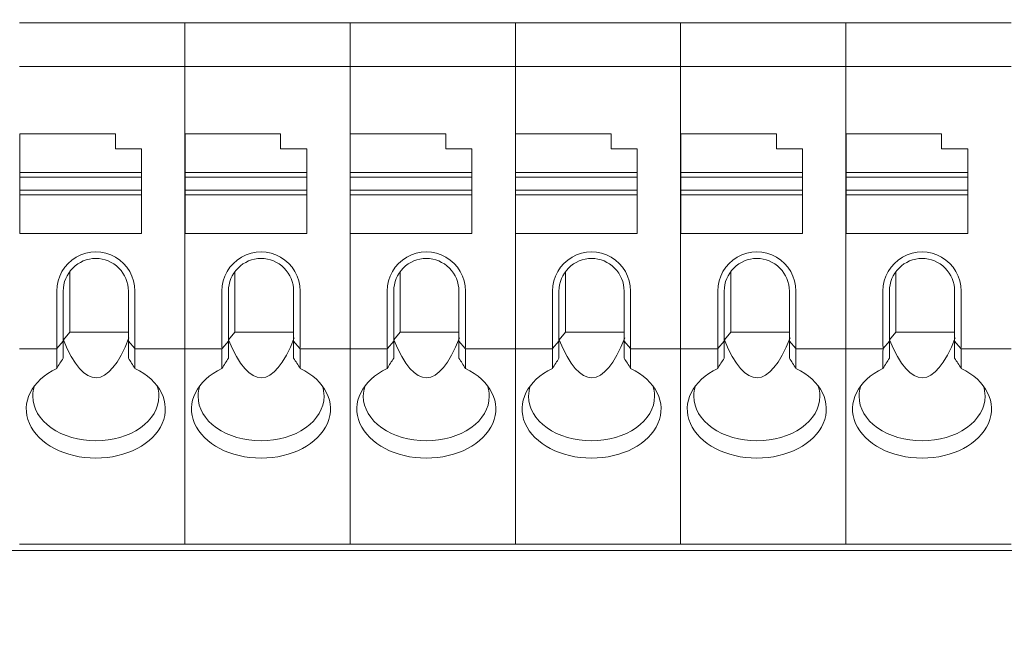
# Model space of a CAD drawing. Header units: millimetres. Extents: x -1114 to 1396, y -630 to 631.
# Tile 163 of 256: x -28 to -6, y -176 to -162. Entities that reach past the tile are written whole.
import ezdxf

# ---------------------------------------------------------------- set-up
doc = ezdxf.new("R2010")
doc.units = ezdxf.units.MM
doc.header["$MEASUREMENT"] = 0

msp = doc.modelspace()

# ---------------------------------------------------------------- linework, layer by layer
at = {"lineweight": 18}
for points, knots in [([(1038.9843, -629.7647), (1038.9843, -629.7647), (-1111.4882, -629.7647), (-1111.4882, -629.7647), (-1111.4882, -629.7647), (-1111.4882, -629.7647), (-1111.4882, 630.7883), (-1111.4882, 630.7883), (-1111.4882, 630.7883), (-1111.4882, 630.7883), (1038.9843, 630.7883), (1038.9843, 630.7883)], [0, 0, 0, 0, 0.3333333, 0.3333333, 0.3333333, 0.3333333, 0.6666667, 0.6666667, 0.6666667, 0.6666667, 1, 1, 1, 1]), ([(-25.8455, -167.9724), (-25.8455, -167.6508), (-26.0171, -167.3537), (-26.2955, -167.1929), (-26.2955, -167.1929), (-26.574, -167.0322), (-26.9171, -167.0322), (-27.1955, -167.1929), (-27.1955, -167.1929), (-27.474, -167.3537), (-27.6455, -167.6508), (-27.6455, -167.9724)], [0, 0, 0, 0, 0.3333333, 0.3333333, 0.3333333, 0.3333333, 0.6666667, 0.6666667, 0.6666667, 0.6666667, 1, 1, 1, 1]), ([(-26.7455, -167.2224), (-26.9444, -167.2224), (-27.1352, -167.3014), (-27.2759, -167.442), (-27.2759, -167.442), (-27.4165, -167.5827), (-27.4955, -167.7735), (-27.4955, -167.9724)], [0, 0, 0, 0, 0.5, 0.5, 0.5, 0.5, 1, 1, 1, 1]), ([(-25.9955, -167.9724), (-25.9955, -167.7735), (-26.0745, -167.5827), (-26.2152, -167.442), (-26.2152, -167.442), (-26.3558, -167.3014), (-26.5466, -167.2224), (-26.7455, -167.2224)], [0, 0, 0, 0, 0.5, 0.5, 0.5, 0.5, 1, 1, 1, 1]), ([(-22.0423, -167.9724), (-22.0423, -167.6508), (-22.2138, -167.3537), (-22.4923, -167.1929), (-22.4923, -167.1929), (-22.7707, -167.0322), (-23.1138, -167.0322), (-23.3923, -167.1929), (-23.3923, -167.1929), (-23.6707, -167.3537), (-23.8423, -167.6508), (-23.8423, -167.9724)], [0, 0, 0, 0, 0.3333333, 0.3333333, 0.3333333, 0.3333333, 0.6666667, 0.6666667, 0.6666667, 0.6666667, 1, 1, 1, 1]), ([(-22.9423, -167.2224), (-23.1412, -167.2224), (-23.3319, -167.3014), (-23.4726, -167.442), (-23.4726, -167.442), (-23.6133, -167.5827), (-23.6923, -167.7735), (-23.6923, -167.9724)], [0, 0, 0, 0, 0.5, 0.5, 0.5, 0.5, 1, 1, 1, 1]), ([(-22.1923, -167.9724), (-22.1923, -167.7735), (-22.2713, -167.5827), (-22.4119, -167.442), (-22.4119, -167.442), (-22.5526, -167.3014), (-22.7434, -167.2224), (-22.9423, -167.2224)], [0, 0, 0, 0, 0.5, 0.5, 0.5, 0.5, 1, 1, 1, 1]), ([(-18.239, -167.9724), (-18.239, -167.6508), (-18.4106, -167.3537), (-18.689, -167.1929), (-18.689, -167.1929), (-18.9675, -167.0322), (-19.3106, -167.0322), (-19.589, -167.1929), (-19.589, -167.1929), (-19.8675, -167.3537), (-20.039, -167.6508), (-20.039, -167.9724)], [0, 0, 0, 0, 0.3333333, 0.3333333, 0.3333333, 0.3333333, 0.6666667, 0.6666667, 0.6666667, 0.6666667, 1, 1, 1, 1]), ([(-19.139, -167.2224), (-19.3379, -167.2224), (-19.5287, -167.3014), (-19.6693, -167.442), (-19.6693, -167.442), (-19.81, -167.5827), (-19.889, -167.7735), (-19.889, -167.9724)], [0, 0, 0, 0, 0.5, 0.5, 0.5, 0.5, 1, 1, 1, 1]), ([(-18.389, -167.9724), (-18.389, -167.7735), (-18.468, -167.5827), (-18.6087, -167.442), (-18.6087, -167.442), (-18.7493, -167.3014), (-18.9401, -167.2224), (-19.139, -167.2224)], [0, 0, 0, 0, 0.5, 0.5, 0.5, 0.5, 1, 1, 1, 1]), ([(-14.4358, -167.9724), (-14.4358, -167.6508), (-14.6073, -167.3537), (-14.8858, -167.1929), (-14.8858, -167.1929), (-15.1642, -167.0322), (-15.5073, -167.0322), (-15.7858, -167.1929), (-15.7858, -167.1929), (-16.0642, -167.3537), (-16.2358, -167.6508), (-16.2358, -167.9724)], [0, 0, 0, 0, 0.3333333, 0.3333333, 0.3333333, 0.3333333, 0.6666667, 0.6666667, 0.6666667, 0.6666667, 1, 1, 1, 1]), ([(-15.3358, -167.2224), (-15.5347, -167.2224), (-15.7254, -167.3014), (-15.8661, -167.442), (-15.8661, -167.442), (-16.0067, -167.5827), (-16.0858, -167.7735), (-16.0858, -167.9724)], [0, 0, 0, 0, 0.5, 0.5, 0.5, 0.5, 1, 1, 1, 1]), ([(-14.5858, -167.9724), (-14.5858, -167.7735), (-14.6648, -167.5827), (-14.8054, -167.442), (-14.8054, -167.442), (-14.9461, -167.3014), (-15.1368, -167.2224), (-15.3358, -167.2224)], [0, 0, 0, 0, 0.5, 0.5, 0.5, 0.5, 1, 1, 1, 1]), ([(-10.6325, -167.9724), (-10.6325, -167.6508), (-10.804, -167.3537), (-11.0825, -167.1929), (-11.0825, -167.1929), (-11.361, -167.0322), (-11.704, -167.0322), (-11.9825, -167.1929), (-11.9825, -167.1929), (-12.261, -167.3537), (-12.4325, -167.6508), (-12.4325, -167.9724)], [0, 0, 0, 0, 0.3333333, 0.3333333, 0.3333333, 0.3333333, 0.6666667, 0.6666667, 0.6666667, 0.6666667, 1, 1, 1, 1]), ([(-11.5325, -167.2224), (-11.7314, -167.2224), (-11.9222, -167.3014), (-12.0628, -167.442), (-12.0628, -167.442), (-12.2035, -167.5827), (-12.2825, -167.7735), (-12.2825, -167.9724)], [0, 0, 0, 0, 0.5, 0.5, 0.5, 0.5, 1, 1, 1, 1]), ([(-10.7825, -167.9724), (-10.7825, -167.7735), (-10.8615, -167.5827), (-11.0022, -167.442), (-11.0022, -167.442), (-11.1428, -167.3014), (-11.3336, -167.2224), (-11.5325, -167.2224)], [0, 0, 0, 0, 0.5, 0.5, 0.5, 0.5, 1, 1, 1, 1]), ([(-6.8293, -167.9724), (-6.8293, -167.6508), (-7.0008, -167.3537), (-7.2793, -167.1929), (-7.2793, -167.1929), (-7.5577, -167.0322), (-7.9008, -167.0322), (-8.1793, -167.1929), (-8.1793, -167.1929), (-8.4577, -167.3537), (-8.6293, -167.6508), (-8.6293, -167.9724)], [0, 0, 0, 0, 0.3333333, 0.3333333, 0.3333333, 0.3333333, 0.6666667, 0.6666667, 0.6666667, 0.6666667, 1, 1, 1, 1]), ([(-7.7293, -167.2224), (-7.9282, -167.2224), (-8.1189, -167.3014), (-8.2596, -167.442), (-8.2596, -167.442), (-8.4002, -167.5827), (-8.4793, -167.7735), (-8.4793, -167.9724)], [0, 0, 0, 0, 0.5, 0.5, 0.5, 0.5, 1, 1, 1, 1]), ([(-6.9793, -167.9724), (-6.9793, -167.7735), (-7.0583, -167.5827), (-7.1989, -167.442), (-7.1989, -167.442), (-7.3396, -167.3014), (-7.5303, -167.2224), (-7.7293, -167.2224)], [0, 0, 0, 0, 0.5, 0.5, 0.5, 0.5, 1, 1, 1, 1]), ([(-27.6455, -169.7518), (-28.2262, -170.0311), (-28.4813, -170.5455), (-28.2747, -171.0201), (-28.2747, -171.0201), (-28.068, -171.4947), (-27.4478, -171.8186), (-26.7455, -171.8186)], [0, 0, 0, 0, 0.5, 0.5, 0.5, 0.5, 1, 1, 1, 1]), ([(-26.7455, -171.8186), (-26.0432, -171.8186), (-25.423, -171.4947), (-25.2164, -171.0201), (-25.2164, -171.0201), (-25.0097, -170.5455), (-25.2649, -170.0311), (-25.8455, -169.7518)], [0, 0, 0, 0, 0.5, 0.5, 0.5, 0.5, 1, 1, 1, 1]), ([(-23.8423, -169.7518), (-24.4229, -170.0311), (-24.6781, -170.5455), (-24.4714, -171.0201), (-24.4714, -171.0201), (-24.2648, -171.4947), (-23.6446, -171.8186), (-22.9423, -171.8186)], [0, 0, 0, 0, 0.5, 0.5, 0.5, 0.5, 1, 1, 1, 1]), ([(-22.9423, -171.8186), (-22.24, -171.8186), (-21.6198, -171.4947), (-21.4131, -171.0201), (-21.4131, -171.0201), (-21.2065, -170.5455), (-21.4616, -170.0311), (-22.0423, -169.7518)], [0, 0, 0, 0, 0.5, 0.5, 0.5, 0.5, 1, 1, 1, 1]), ([(-20.039, -169.7518), (-20.6197, -170.0311), (-20.8748, -170.5455), (-20.6682, -171.0201), (-20.6682, -171.0201), (-20.4615, -171.4947), (-19.8413, -171.8186), (-19.139, -171.8186)], [0, 0, 0, 0, 0.5, 0.5, 0.5, 0.5, 1, 1, 1, 1]), ([(-19.139, -171.8186), (-18.4367, -171.8186), (-17.8165, -171.4947), (-17.6099, -171.0201), (-17.6099, -171.0201), (-17.4032, -170.5455), (-17.6584, -170.0311), (-18.239, -169.7518)], [0, 0, 0, 0, 0.5, 0.5, 0.5, 0.5, 1, 1, 1, 1]), ([(-16.2358, -169.7518), (-16.8164, -170.0311), (-17.0716, -170.5455), (-16.8649, -171.0201), (-16.8649, -171.0201), (-16.6582, -171.4947), (-16.038, -171.8186), (-15.3358, -171.8186)], [0, 0, 0, 0, 0.5, 0.5, 0.5, 0.5, 1, 1, 1, 1]), ([(-15.3358, -171.8186), (-14.6335, -171.8186), (-14.0133, -171.4947), (-13.8066, -171.0201), (-13.8066, -171.0201), (-13.5999, -170.5455), (-13.8551, -170.0311), (-14.4358, -169.7518)], [0, 0, 0, 0, 0.5, 0.5, 0.5, 0.5, 1, 1, 1, 1]), ([(-12.4325, -169.7518), (-13.0132, -170.0311), (-13.2683, -170.5455), (-13.0617, -171.0201), (-13.0617, -171.0201), (-12.855, -171.4947), (-12.2348, -171.8186), (-11.5325, -171.8186)], [0, 0, 0, 0, 0.5, 0.5, 0.5, 0.5, 1, 1, 1, 1]), ([(-11.5325, -171.8186), (-10.8302, -171.8186), (-10.21, -171.4947), (-10.0034, -171.0201), (-10.0034, -171.0201), (-9.7967, -170.5455), (-10.0519, -170.0311), (-10.6325, -169.7518)], [0, 0, 0, 0, 0.5, 0.5, 0.5, 0.5, 1, 1, 1, 1]), ([(-8.6293, -169.7518), (-9.2099, -170.0311), (-9.4651, -170.5455), (-9.2584, -171.0201), (-9.2584, -171.0201), (-9.0517, -171.4947), (-8.4315, -171.8186), (-7.7293, -171.8186)], [0, 0, 0, 0, 0.5, 0.5, 0.5, 0.5, 1, 1, 1, 1]), ([(-7.7293, -171.8186), (-7.027, -171.8186), (-6.4068, -171.4947), (-6.2001, -171.0201), (-6.2001, -171.0201), (-5.9934, -170.5455), (-6.2486, -170.0311), (-6.8293, -169.7518)], [0, 0, 0, 0, 0.5, 0.5, 0.5, 0.5, 1, 1, 1, 1]), ([(-28.1955, -170.3958), (-28.1955, -170.6677), (-28.0428, -170.9285), (-27.7708, -171.1208), (-27.7708, -171.1208), (-27.4989, -171.3131), (-27.1301, -171.4211), (-26.7455, -171.4211)], [0, 0, 0, 0, 0.5, 0.5, 0.5, 0.5, 1, 1, 1, 1]), ([(-26.7455, -171.4211), (-26.361, -171.4211), (-25.9921, -171.3131), (-25.7202, -171.1208), (-25.7202, -171.1208), (-25.4483, -170.9285), (-25.2955, -170.6677), (-25.2955, -170.3958)], [0, 0, 0, 0, 0.5, 0.5, 0.5, 0.5, 1, 1, 1, 1]), ([(-24.3923, -170.3958), (-24.3923, -170.6677), (-24.2395, -170.9285), (-23.9676, -171.1208), (-23.9676, -171.1208), (-23.6956, -171.3131), (-23.3268, -171.4211), (-22.9423, -171.4211)], [0, 0, 0, 0, 0.5, 0.5, 0.5, 0.5, 1, 1, 1, 1]), ([(-22.9423, -171.4211), (-22.5577, -171.4211), (-22.1889, -171.3131), (-21.917, -171.1208), (-21.917, -171.1208), (-21.645, -170.9285), (-21.4923, -170.6677), (-21.4923, -170.3958)], [0, 0, 0, 0, 0.5, 0.5, 0.5, 0.5, 1, 1, 1, 1]), ([(-20.589, -170.3958), (-20.589, -170.6677), (-20.4362, -170.9285), (-20.1643, -171.1208), (-20.1643, -171.1208), (-19.8924, -171.3131), (-19.5236, -171.4211), (-19.139, -171.4211)], [0, 0, 0, 0, 0.5, 0.5, 0.5, 0.5, 1, 1, 1, 1]), ([(-19.139, -171.4211), (-18.7545, -171.4211), (-18.3856, -171.3131), (-18.1137, -171.1208), (-18.1137, -171.1208), (-17.8418, -170.9285), (-17.689, -170.6677), (-17.689, -170.3958)], [0, 0, 0, 0, 0.5, 0.5, 0.5, 0.5, 1, 1, 1, 1]), ([(-16.7858, -170.3958), (-16.7858, -170.6677), (-16.633, -170.9285), (-16.3611, -171.1208), (-16.3611, -171.1208), (-16.0891, -171.3131), (-15.7203, -171.4211), (-15.3358, -171.4211)], [0, 0, 0, 0, 0.5, 0.5, 0.5, 0.5, 1, 1, 1, 1]), ([(-15.3358, -171.4211), (-14.9512, -171.4211), (-14.5824, -171.3131), (-14.3105, -171.1208), (-14.3105, -171.1208), (-14.0385, -170.9285), (-13.8858, -170.6677), (-13.8858, -170.3958)], [0, 0, 0, 0, 0.5, 0.5, 0.5, 0.5, 1, 1, 1, 1]), ([(-12.9825, -170.3958), (-12.9825, -170.6677), (-12.8297, -170.9285), (-12.5578, -171.1208), (-12.5578, -171.1208), (-12.2859, -171.3131), (-11.9171, -171.4211), (-11.5325, -171.4211)], [0, 0, 0, 0, 0.5, 0.5, 0.5, 0.5, 1, 1, 1, 1]), ([(-11.5325, -171.4211), (-11.1479, -171.4211), (-10.7791, -171.3131), (-10.5072, -171.1208), (-10.5072, -171.1208), (-10.2353, -170.9285), (-10.0825, -170.6677), (-10.0825, -170.3958)], [0, 0, 0, 0, 0.5, 0.5, 0.5, 0.5, 1, 1, 1, 1]), ([(-9.1793, -170.3958), (-9.1793, -170.6677), (-9.0265, -170.9285), (-8.7546, -171.1208), (-8.7546, -171.1208), (-8.4826, -171.3131), (-8.1138, -171.4211), (-7.7293, -171.4211)], [0, 0, 0, 0, 0.5, 0.5, 0.5, 0.5, 1, 1, 1, 1]), ([(-7.7293, -171.4211), (-7.3447, -171.4211), (-6.9759, -171.3131), (-6.7039, -171.1208), (-6.7039, -171.1208), (-6.432, -170.9285), (-6.2793, -170.6677), (-6.2793, -170.3958)], [0, 0, 0, 0, 0.5, 0.5, 0.5, 0.5, 1, 1, 1, 1])]:
    msp.add_open_spline(points, degree=3, knots=knots, dxfattribs=at)
for points in [[(-28.4988, -161.7985), (-28.4988, -161.7985), (-24.6955, -161.7985), (-24.6955, -161.7985)], [(-24.6955, -161.7985), (-24.6955, -161.7985), (-28.4988, -161.7985), (-28.4988, -161.7985)], [(-24.6955, -161.7985), (-24.6955, -161.7985), (-20.8923, -161.7985), (-20.8923, -161.7985)], [(-24.6955, -161.8482), (-24.6955, -161.8482), (-24.6955, -161.7985), (-24.6955, -161.7985)], [(-24.6955, -161.8482), (-24.6955, -161.8482), (-24.6955, -161.7985), (-24.6955, -161.7985)], [(-20.8923, -161.7985), (-20.8923, -161.7985), (-24.6955, -161.7985), (-24.6955, -161.7985)], [(-24.6955, -162.7487), (-24.6955, -162.7487), (-24.6955, -161.8482), (-24.6955, -161.8482)], [(-24.6955, -162.7487), (-24.6955, -162.7487), (-24.6955, -161.8482), (-24.6955, -161.8482)], [(-20.8923, -161.7985), (-20.8923, -161.7985), (-17.089, -161.7985), (-17.089, -161.7985)], [(-20.8923, -161.8482), (-20.8923, -161.8482), (-20.8923, -161.7985), (-20.8923, -161.7985)], [(-17.089, -161.7985), (-17.089, -161.7985), (-20.8923, -161.7985), (-20.8923, -161.7985)], [(-20.8923, -161.8482), (-20.8923, -161.8482), (-20.8923, -161.7985), (-20.8923, -161.7985)], [(-20.8923, -162.7487), (-20.8923, -162.7487), (-20.8923, -161.8482), (-20.8923, -161.8482)], [(-20.8923, -162.7487), (-20.8923, -162.7487), (-20.8923, -161.8482), (-20.8923, -161.8482)], [(-17.089, -161.7985), (-17.089, -161.7985), (-13.2858, -161.7985), (-13.2858, -161.7985)], [(-17.089, -161.8482), (-17.089, -161.8482), (-17.089, -161.7985), (-17.089, -161.7985)], [(-17.089, -161.8482), (-17.089, -161.8482), (-17.089, -161.7985), (-17.089, -161.7985)], [(-13.2858, -161.7985), (-13.2858, -161.7985), (-17.089, -161.7985), (-17.089, -161.7985)], [(-17.089, -162.7487), (-17.089, -162.7487), (-17.089, -161.8482), (-17.089, -161.8482)], [(-17.089, -162.7487), (-17.089, -162.7487), (-17.089, -161.8482), (-17.089, -161.8482)], [(-13.2858, -161.7985), (-13.2858, -161.7985), (-9.4825, -161.7985), (-9.4825, -161.7985)], [(-13.2858, -161.8482), (-13.2858, -161.8482), (-13.2858, -161.7985), (-13.2858, -161.7985)], [(-13.2858, -161.8482), (-13.2858, -161.8482), (-13.2858, -161.7985), (-13.2858, -161.7985)], [(-9.4825, -161.7985), (-9.4825, -161.7985), (-13.2858, -161.7985), (-13.2858, -161.7985)], [(-13.2858, -162.7487), (-13.2858, -162.7487), (-13.2858, -161.8482), (-13.2858, -161.8482)], [(-13.2858, -162.7487), (-13.2858, -162.7487), (-13.2858, -161.8482), (-13.2858, -161.8482)], [(-9.4825, -161.7985), (-9.4825, -161.7985), (-5.6793, -161.7985), (-5.6793, -161.7985)], [(-9.4825, -161.8482), (-9.4825, -161.8482), (-9.4825, -161.7985), (-9.4825, -161.7985)], [(-5.6793, -161.7985), (-5.6793, -161.7985), (-9.4825, -161.7985), (-9.4825, -161.7985)], [(-9.4825, -161.8482), (-9.4825, -161.8482), (-9.4825, -161.7985), (-9.4825, -161.7985)], [(-9.4825, -162.7487), (-9.4825, -162.7487), (-9.4825, -161.8482), (-9.4825, -161.8482)], [(-9.4825, -162.7487), (-9.4825, -162.7487), (-9.4825, -161.8482), (-9.4825, -161.8482)], [(-28.4988, -162.7985), (-28.4988, -162.7985), (-24.6955, -162.7985), (-24.6955, -162.7985)], [(-24.6955, -162.8689), (-24.6955, -162.8689), (-24.6955, -162.7487), (-24.6955, -162.7487)], [(-24.6955, -162.8689), (-24.6955, -162.8689), (-24.6955, -162.7487), (-24.6955, -162.7487)], [(-24.6955, -162.7985), (-24.6955, -162.7985), (-20.8923, -162.7985), (-20.8923, -162.7985)], [(-24.6955, -169.228), (-24.6955, -169.228), (-24.6955, -162.8689), (-24.6955, -162.8689)], [(-24.6955, -169.228), (-24.6955, -169.228), (-24.6955, -162.8689), (-24.6955, -162.8689)], [(-20.8923, -162.8689), (-20.8923, -162.8689), (-20.8923, -162.7487), (-20.8923, -162.7487)], [(-20.8923, -162.8689), (-20.8923, -162.8689), (-20.8923, -162.7487), (-20.8923, -162.7487)], [(-20.8923, -162.7985), (-20.8923, -162.7985), (-17.089, -162.7985), (-17.089, -162.7985)], [(-20.8923, -169.228), (-20.8923, -169.228), (-20.8923, -162.8689), (-20.8923, -162.8689)], [(-20.8923, -169.228), (-20.8923, -169.228), (-20.8923, -162.8689), (-20.8923, -162.8689)], [(-17.089, -162.8689), (-17.089, -162.8689), (-17.089, -162.7487), (-17.089, -162.7487)], [(-17.089, -162.8689), (-17.089, -162.8689), (-17.089, -162.7487), (-17.089, -162.7487)], [(-17.089, -162.7985), (-17.089, -162.7985), (-13.2858, -162.7985), (-13.2858, -162.7985)], [(-17.089, -169.228), (-17.089, -169.228), (-17.089, -162.8689), (-17.089, -162.8689)], [(-17.089, -169.228), (-17.089, -169.228), (-17.089, -162.8689), (-17.089, -162.8689)], [(-13.2858, -162.8689), (-13.2858, -162.8689), (-13.2858, -162.7487), (-13.2858, -162.7487)], [(-13.2858, -162.8689), (-13.2858, -162.8689), (-13.2858, -162.7487), (-13.2858, -162.7487)], [(-13.2858, -162.7985), (-13.2858, -162.7985), (-9.4825, -162.7985), (-9.4825, -162.7985)], [(-13.2858, -169.228), (-13.2858, -169.228), (-13.2858, -162.8689), (-13.2858, -162.8689)], [(-13.2858, -169.228), (-13.2858, -169.228), (-13.2858, -162.8689), (-13.2858, -162.8689)], [(-9.4825, -162.8689), (-9.4825, -162.8689), (-9.4825, -162.7487), (-9.4825, -162.7487)], [(-9.4825, -162.8689), (-9.4825, -162.8689), (-9.4825, -162.7487), (-9.4825, -162.7487)], [(-9.4825, -162.7985), (-9.4825, -162.7985), (-5.6793, -162.7985), (-5.6793, -162.7985)], [(-9.4825, -169.228), (-9.4825, -169.228), (-9.4825, -162.8689), (-9.4825, -162.8689)], [(-9.4825, -169.228), (-9.4825, -169.228), (-9.4825, -162.8689), (-9.4825, -162.8689)], [(-26.2955, -164.3485), (-26.2955, -164.3485), (-28.4955, -164.3485), (-28.4955, -164.3485)], [(-28.4955, -164.3485), (-28.4955, -164.3485), (-28.4955, -165.2393), (-28.4955, -165.2393)], [(-26.2955, -164.6985), (-26.2955, -164.6985), (-26.2955, -164.3485), (-26.2955, -164.3485)], [(-22.4923, -164.3485), (-22.4923, -164.3485), (-24.6923, -164.3485), (-24.6923, -164.3485)], [(-24.6923, -164.3485), (-24.6923, -164.3485), (-24.6923, -165.2393), (-24.6923, -165.2393)], [(-22.4923, -164.6985), (-22.4923, -164.6985), (-22.4923, -164.3485), (-22.4923, -164.3485)], [(-20.889, -164.3485), (-20.889, -164.3485), (-20.889, -165.2393), (-20.889, -165.2393)], [(-18.689, -164.3485), (-18.689, -164.3485), (-20.889, -164.3485), (-20.889, -164.3485)], [(-18.689, -164.6985), (-18.689, -164.6985), (-18.689, -164.3485), (-18.689, -164.3485)], [(-14.8858, -164.3485), (-14.8858, -164.3485), (-17.0858, -164.3485), (-17.0858, -164.3485)], [(-17.0858, -164.3485), (-17.0858, -164.3485), (-17.0858, -165.2393), (-17.0858, -165.2393)], [(-14.8858, -164.6985), (-14.8858, -164.6985), (-14.8858, -164.3485), (-14.8858, -164.3485)], [(-13.2825, -164.3485), (-13.2825, -164.3485), (-13.2825, -165.2393), (-13.2825, -165.2393)], [(-11.0825, -164.3485), (-11.0825, -164.3485), (-13.2825, -164.3485), (-13.2825, -164.3485)], [(-11.0825, -164.6985), (-11.0825, -164.6985), (-11.0825, -164.3485), (-11.0825, -164.3485)], [(-7.2793, -164.3485), (-7.2793, -164.3485), (-9.4793, -164.3485), (-9.4793, -164.3485)], [(-9.4793, -164.3485), (-9.4793, -164.3485), (-9.4793, -165.2393), (-9.4793, -165.2393)], [(-7.2793, -164.6985), (-7.2793, -164.6985), (-7.2793, -164.3485), (-7.2793, -164.3485)], [(-25.6955, -164.6985), (-25.6955, -164.6985), (-26.2955, -164.6985), (-26.2955, -164.6985)], [(-25.6955, -165.2393), (-25.6955, -165.2393), (-25.6955, -164.6985), (-25.6955, -164.6985)], [(-21.8923, -164.6985), (-21.8923, -164.6985), (-22.4923, -164.6985), (-22.4923, -164.6985)], [(-21.8923, -165.2393), (-21.8923, -165.2393), (-21.8923, -164.6985), (-21.8923, -164.6985)], [(-18.089, -164.6985), (-18.089, -164.6985), (-18.689, -164.6985), (-18.689, -164.6985)], [(-18.089, -165.2393), (-18.089, -165.2393), (-18.089, -164.6985), (-18.089, -164.6985)], [(-14.2858, -164.6985), (-14.2858, -164.6985), (-14.8858, -164.6985), (-14.8858, -164.6985)], [(-14.2858, -165.2393), (-14.2858, -165.2393), (-14.2858, -164.6985), (-14.2858, -164.6985)], [(-10.4825, -164.6985), (-10.4825, -164.6985), (-11.0825, -164.6985), (-11.0825, -164.6985)], [(-10.4825, -165.2393), (-10.4825, -165.2393), (-10.4825, -164.6985), (-10.4825, -164.6985)], [(-6.6793, -164.6985), (-6.6793, -164.6985), (-7.2793, -164.6985), (-7.2793, -164.6985)], [(-6.6793, -165.2393), (-6.6793, -165.2393), (-6.6793, -164.6985), (-6.6793, -164.6985)], [(-28.4955, -165.2393), (-28.4955, -165.2393), (-25.6955, -165.2393), (-25.6955, -165.2393)], [(-28.4955, -165.2393), (-28.4955, -165.2393), (-28.4955, -165.3485), (-28.4955, -165.3485)], [(-28.4955, -165.6485), (-28.4955, -165.6485), (-28.4955, -165.3485), (-28.4955, -165.3485)], [(-28.4955, -165.3485), (-28.4955, -165.3485), (-25.6955, -165.3485), (-25.6955, -165.3485)], [(-25.6955, -165.2393), (-25.6955, -165.2393), (-25.6955, -165.3485), (-25.6955, -165.3485)], [(-25.6955, -165.3485), (-25.6955, -165.3485), (-25.6955, -165.6485), (-25.6955, -165.6485)], [(-24.6923, -165.2393), (-24.6923, -165.2393), (-24.6923, -165.3485), (-24.6923, -165.3485)], [(-24.6923, -165.2393), (-24.6923, -165.2393), (-21.8923, -165.2393), (-21.8923, -165.2393)], [(-24.6923, -165.6485), (-24.6923, -165.6485), (-24.6923, -165.3485), (-24.6923, -165.3485)], [(-24.6923, -165.3485), (-24.6923, -165.3485), (-21.8923, -165.3485), (-21.8923, -165.3485)], [(-21.8923, -165.2393), (-21.8923, -165.2393), (-21.8923, -165.3485), (-21.8923, -165.3485)], [(-21.8923, -165.3485), (-21.8923, -165.3485), (-21.8923, -165.6485), (-21.8923, -165.6485)], [(-20.889, -165.2393), (-20.889, -165.2393), (-20.889, -165.3485), (-20.889, -165.3485)], [(-20.889, -165.2393), (-20.889, -165.2393), (-18.089, -165.2393), (-18.089, -165.2393)], [(-20.889, -165.6485), (-20.889, -165.6485), (-20.889, -165.3485), (-20.889, -165.3485)], [(-20.889, -165.3485), (-20.889, -165.3485), (-18.089, -165.3485), (-18.089, -165.3485)], [(-18.089, -165.2393), (-18.089, -165.2393), (-18.089, -165.3485), (-18.089, -165.3485)], [(-18.089, -165.3485), (-18.089, -165.3485), (-18.089, -165.6485), (-18.089, -165.6485)], [(-17.0858, -165.2393), (-17.0858, -165.2393), (-17.0858, -165.3485), (-17.0858, -165.3485)], [(-17.0858, -165.2393), (-17.0858, -165.2393), (-14.2858, -165.2393), (-14.2858, -165.2393)], [(-17.0858, -165.6485), (-17.0858, -165.6485), (-17.0858, -165.3485), (-17.0858, -165.3485)], [(-17.0858, -165.3485), (-17.0858, -165.3485), (-14.2858, -165.3485), (-14.2858, -165.3485)], [(-14.2858, -165.2393), (-14.2858, -165.2393), (-14.2858, -165.3485), (-14.2858, -165.3485)], [(-14.2858, -165.3485), (-14.2858, -165.3485), (-14.2858, -165.6485), (-14.2858, -165.6485)], [(-13.2825, -165.2393), (-13.2825, -165.2393), (-10.4825, -165.2393), (-10.4825, -165.2393)], [(-13.2825, -165.2393), (-13.2825, -165.2393), (-13.2825, -165.3485), (-13.2825, -165.3485)], [(-13.2825, -165.6485), (-13.2825, -165.6485), (-13.2825, -165.3485), (-13.2825, -165.3485)], [(-13.2825, -165.3485), (-13.2825, -165.3485), (-10.4825, -165.3485), (-10.4825, -165.3485)], [(-10.4825, -165.2393), (-10.4825, -165.2393), (-10.4825, -165.3485), (-10.4825, -165.3485)], [(-10.4825, -165.3485), (-10.4825, -165.3485), (-10.4825, -165.6485), (-10.4825, -165.6485)], [(-9.4793, -165.2393), (-9.4793, -165.2393), (-6.6793, -165.2393), (-6.6793, -165.2393)], [(-9.4793, -165.2393), (-9.4793, -165.2393), (-9.4793, -165.3485), (-9.4793, -165.3485)], [(-9.4793, -165.6485), (-9.4793, -165.6485), (-9.4793, -165.3485), (-9.4793, -165.3485)], [(-9.4793, -165.3485), (-9.4793, -165.3485), (-6.6793, -165.3485), (-6.6793, -165.3485)], [(-6.6793, -165.2393), (-6.6793, -165.2393), (-6.6793, -165.3485), (-6.6793, -165.3485)], [(-6.6793, -165.3485), (-6.6793, -165.3485), (-6.6793, -165.6485), (-6.6793, -165.6485)], [(-28.4955, -165.6485), (-28.4955, -165.6485), (-28.4955, -165.7576), (-28.4955, -165.7576)], [(-25.6955, -165.6485), (-25.6955, -165.6485), (-28.4955, -165.6485), (-28.4955, -165.6485)], [(-25.6955, -165.6485), (-25.6955, -165.6485), (-25.6955, -165.7576), (-25.6955, -165.7576)], [(-24.6923, -165.6485), (-24.6923, -165.6485), (-24.6923, -165.7576), (-24.6923, -165.7576)], [(-21.8923, -165.6485), (-21.8923, -165.6485), (-24.6923, -165.6485), (-24.6923, -165.6485)], [(-21.8923, -165.6485), (-21.8923, -165.6485), (-21.8923, -165.7576), (-21.8923, -165.7576)], [(-18.089, -165.6485), (-18.089, -165.6485), (-20.889, -165.6485), (-20.889, -165.6485)], [(-20.889, -165.6485), (-20.889, -165.6485), (-20.889, -165.7576), (-20.889, -165.7576)], [(-18.089, -165.6485), (-18.089, -165.6485), (-18.089, -165.7576), (-18.089, -165.7576)], [(-17.0858, -165.6485), (-17.0858, -165.6485), (-17.0858, -165.7576), (-17.0858, -165.7576)], [(-14.2858, -165.6485), (-14.2858, -165.6485), (-17.0858, -165.6485), (-17.0858, -165.6485)], [(-14.2858, -165.6485), (-14.2858, -165.6485), (-14.2858, -165.7576), (-14.2858, -165.7576)], [(-13.2825, -165.6485), (-13.2825, -165.6485), (-13.2825, -165.7576), (-13.2825, -165.7576)], [(-10.4825, -165.6485), (-10.4825, -165.6485), (-13.2825, -165.6485), (-13.2825, -165.6485)], [(-10.4825, -165.6485), (-10.4825, -165.6485), (-10.4825, -165.7576), (-10.4825, -165.7576)], [(-9.4793, -165.6485), (-9.4793, -165.6485), (-9.4793, -165.7576), (-9.4793, -165.7576)], [(-6.6793, -165.6485), (-6.6793, -165.6485), (-9.4793, -165.6485), (-9.4793, -165.6485)], [(-6.6793, -165.6485), (-6.6793, -165.6485), (-6.6793, -165.7576), (-6.6793, -165.7576)], [(-25.6955, -165.7576), (-25.6955, -165.7576), (-28.4955, -165.7576), (-28.4955, -165.7576)], [(-28.4955, -165.7576), (-28.4955, -165.7576), (-28.4955, -166.6485), (-28.4955, -166.6485)], [(-25.6955, -165.7576), (-25.6955, -165.7576), (-25.6955, -166.6485), (-25.6955, -166.6485)], [(-24.6923, -165.7576), (-24.6923, -165.7576), (-24.6923, -166.6485), (-24.6923, -166.6485)], [(-21.8923, -165.7576), (-21.8923, -165.7576), (-24.6923, -165.7576), (-24.6923, -165.7576)], [(-21.8923, -165.7576), (-21.8923, -165.7576), (-21.8923, -166.6485), (-21.8923, -166.6485)], [(-18.089, -165.7576), (-18.089, -165.7576), (-20.889, -165.7576), (-20.889, -165.7576)], [(-20.889, -165.7576), (-20.889, -165.7576), (-20.889, -166.6485), (-20.889, -166.6485)], [(-18.089, -165.7576), (-18.089, -165.7576), (-18.089, -166.6485), (-18.089, -166.6485)], [(-17.0858, -165.7576), (-17.0858, -165.7576), (-17.0858, -166.6485), (-17.0858, -166.6485)], [(-14.2858, -165.7576), (-14.2858, -165.7576), (-17.0858, -165.7576), (-17.0858, -165.7576)], [(-14.2858, -165.7576), (-14.2858, -165.7576), (-14.2858, -166.6485), (-14.2858, -166.6485)], [(-13.2825, -165.7576), (-13.2825, -165.7576), (-13.2825, -166.6485), (-13.2825, -166.6485)], [(-10.4825, -165.7576), (-10.4825, -165.7576), (-13.2825, -165.7576), (-13.2825, -165.7576)], [(-10.4825, -165.7576), (-10.4825, -165.7576), (-10.4825, -166.6485), (-10.4825, -166.6485)], [(-6.6793, -165.7576), (-6.6793, -165.7576), (-9.4793, -165.7576), (-9.4793, -165.7576)], [(-9.4793, -165.7576), (-9.4793, -165.7576), (-9.4793, -166.6485), (-9.4793, -166.6485)], [(-6.6793, -165.7576), (-6.6793, -165.7576), (-6.6793, -166.6485), (-6.6793, -166.6485)], [(-25.6955, -166.6485), (-25.6955, -166.6485), (-28.4955, -166.6485), (-28.4955, -166.6485)], [(-21.8923, -166.6485), (-21.8923, -166.6485), (-24.6923, -166.6485), (-24.6923, -166.6485)], [(-18.089, -166.6485), (-18.089, -166.6485), (-20.889, -166.6485), (-20.889, -166.6485)], [(-14.2858, -166.6485), (-14.2858, -166.6485), (-17.0858, -166.6485), (-17.0858, -166.6485)], [(-10.4825, -166.6485), (-10.4825, -166.6485), (-13.2825, -166.6485), (-13.2825, -166.6485)], [(-6.6793, -166.6485), (-6.6793, -166.6485), (-9.4793, -166.6485), (-9.4793, -166.6485)], [(-27.3455, -167.5224), (-27.3455, -167.5224), (-27.3455, -168.9194), (-27.3455, -168.9194)], [(-23.5423, -167.5224), (-23.5423, -167.5224), (-23.5423, -168.9194), (-23.5423, -168.9194)], [(-19.739, -167.5224), (-19.739, -167.5224), (-19.739, -168.9194), (-19.739, -168.9194)], [(-15.9358, -167.5224), (-15.9358, -167.5224), (-15.9358, -168.9194), (-15.9358, -168.9194)], [(-12.1325, -167.5224), (-12.1325, -167.5224), (-12.1325, -168.9194), (-12.1325, -168.9194)], [(-8.3293, -167.5224), (-8.3293, -167.5224), (-8.3293, -168.9194), (-8.3293, -168.9194)], [(-27.6455, -167.9724), (-27.6455, -167.9724), (-27.6455, -169.228), (-27.6455, -169.228)], [(-27.4955, -169.1278), (-27.4955, -169.1278), (-27.4955, -167.9724), (-27.4955, -167.9724)], [(-25.9955, -167.9724), (-25.9955, -167.9724), (-25.9955, -169.1278), (-25.9955, -169.1278)], [(-25.8455, -169.228), (-25.8455, -169.228), (-25.8455, -167.9724), (-25.8455, -167.9724)], [(-23.8423, -167.9724), (-23.8423, -167.9724), (-23.8423, -169.228), (-23.8423, -169.228)], [(-23.6923, -169.1278), (-23.6923, -169.1278), (-23.6923, -167.9724), (-23.6923, -167.9724)], [(-22.1923, -167.9724), (-22.1923, -167.9724), (-22.1923, -169.1278), (-22.1923, -169.1278)], [(-22.0423, -169.228), (-22.0423, -169.228), (-22.0423, -167.9724), (-22.0423, -167.9724)], [(-20.039, -167.9724), (-20.039, -167.9724), (-20.039, -169.228), (-20.039, -169.228)], [(-19.889, -169.1278), (-19.889, -169.1278), (-19.889, -167.9724), (-19.889, -167.9724)], [(-18.389, -167.9724), (-18.389, -167.9724), (-18.389, -169.1278), (-18.389, -169.1278)], [(-18.239, -169.228), (-18.239, -169.228), (-18.239, -167.9724), (-18.239, -167.9724)], [(-16.2358, -167.9724), (-16.2358, -167.9724), (-16.2358, -169.228), (-16.2358, -169.228)], [(-16.0858, -169.1278), (-16.0858, -169.1278), (-16.0858, -167.9724), (-16.0858, -167.9724)], [(-14.5858, -167.9724), (-14.5858, -167.9724), (-14.5858, -169.1278), (-14.5858, -169.1278)], [(-14.4358, -169.228), (-14.4358, -169.228), (-14.4358, -167.9724), (-14.4358, -167.9724)], [(-12.4325, -167.9724), (-12.4325, -167.9724), (-12.4325, -169.228), (-12.4325, -169.228)], [(-12.2825, -169.1278), (-12.2825, -169.1278), (-12.2825, -167.9724), (-12.2825, -167.9724)], [(-10.7825, -167.9724), (-10.7825, -167.9724), (-10.7825, -169.1278), (-10.7825, -169.1278)], [(-10.6325, -169.228), (-10.6325, -169.228), (-10.6325, -167.9724), (-10.6325, -167.9724)], [(-8.6293, -167.9724), (-8.6293, -167.9724), (-8.6293, -169.228), (-8.6293, -169.228)], [(-8.4793, -169.1278), (-8.4793, -169.1278), (-8.4793, -167.9724), (-8.4793, -167.9724)], [(-6.9793, -167.9724), (-6.9793, -167.9724), (-6.9793, -169.1278), (-6.9793, -169.1278)], [(-6.8293, -169.228), (-6.8293, -169.228), (-6.8293, -167.9724), (-6.8293, -167.9724)], [(-27.492, -169.0961), (-27.492, -169.0961), (-27.3455, -168.9194), (-27.3455, -168.9194)], [(-27.3455, -168.9194), (-27.3455, -168.9194), (-25.9955, -168.9194), (-25.9955, -168.9194)], [(-23.6888, -169.0961), (-23.6888, -169.0961), (-23.5423, -168.9194), (-23.5423, -168.9194)], [(-23.5423, -168.9194), (-23.5423, -168.9194), (-22.1923, -168.9194), (-22.1923, -168.9194)], [(-19.8855, -169.0961), (-19.8855, -169.0961), (-19.739, -168.9194), (-19.739, -168.9194)], [(-19.739, -168.9194), (-19.739, -168.9194), (-18.389, -168.9194), (-18.389, -168.9194)], [(-16.0822, -169.0961), (-16.0822, -169.0961), (-15.9358, -168.9194), (-15.9358, -168.9194)], [(-15.9358, -168.9194), (-15.9358, -168.9194), (-14.5858, -168.9194), (-14.5858, -168.9194)], [(-12.279, -169.0961), (-12.279, -169.0961), (-12.1325, -168.9194), (-12.1325, -168.9194)], [(-12.1325, -168.9194), (-12.1325, -168.9194), (-10.7825, -168.9194), (-10.7825, -168.9194)], [(-8.4757, -169.0961), (-8.4757, -169.0961), (-8.3293, -168.9194), (-8.3293, -168.9194)], [(-8.3293, -168.9194), (-8.3293, -168.9194), (-6.9793, -168.9194), (-6.9793, -168.9194)], [(-27.6455, -169.228), (-27.6455, -169.2504), (-27.6439, -169.2724), (-27.6408, -169.2931)], [(-27.4955, -169.1278), (-27.4955, -169.1278), (-27.6408, -169.2931), (-27.6408, -169.2931)], [(-27.4955, -169.5183), (-27.4955, -169.5183), (-27.4955, -169.1278), (-27.4955, -169.1278)], [(-27.492, -169.0961), (-27.0147, -170.2717), (-26.4567, -170.2605), (-25.9815, -169.0522)], [(-25.9955, -169.5183), (-25.9955, -169.5183), (-25.9955, -169.1278), (-25.9955, -169.1278)], [(-25.9955, -169.1278), (-25.9955, -169.1278), (-25.8502, -169.2931), (-25.8502, -169.2931)], [(-25.8502, -169.2931), (-25.8471, -169.2724), (-25.8455, -169.2504), (-25.8455, -169.228)], [(-24.6955, -169.3482), (-24.6955, -169.3482), (-24.6955, -169.228), (-24.6955, -169.228)], [(-24.6955, -169.3482), (-24.6955, -169.3482), (-24.6955, -169.228), (-24.6955, -169.228)], [(-23.8423, -169.228), (-23.8423, -169.2504), (-23.8407, -169.2724), (-23.8376, -169.2931)], [(-23.6923, -169.1278), (-23.6923, -169.1278), (-23.8376, -169.2931), (-23.8376, -169.2931)], [(-23.6923, -169.5183), (-23.6923, -169.5183), (-23.6923, -169.1278), (-23.6923, -169.1278)], [(-23.6888, -169.0961), (-23.2114, -170.2717), (-22.6535, -170.2605), (-22.1782, -169.0522)], [(-22.1923, -169.5183), (-22.1923, -169.5183), (-22.1923, -169.1278), (-22.1923, -169.1278)], [(-22.1923, -169.1278), (-22.1923, -169.1278), (-22.047, -169.2931), (-22.047, -169.2931)], [(-22.047, -169.2931), (-22.0439, -169.2724), (-22.0423, -169.2504), (-22.0423, -169.228)], [(-20.8923, -169.3482), (-20.8923, -169.3482), (-20.8923, -169.228), (-20.8923, -169.228)], [(-20.8923, -169.3482), (-20.8923, -169.3482), (-20.8923, -169.228), (-20.8923, -169.228)], [(-20.039, -169.228), (-20.039, -169.2504), (-20.0374, -169.2724), (-20.0343, -169.2931)], [(-19.889, -169.1278), (-19.889, -169.1278), (-20.0343, -169.2931), (-20.0343, -169.2931)], [(-19.889, -169.5183), (-19.889, -169.5183), (-19.889, -169.1278), (-19.889, -169.1278)], [(-19.8855, -169.0961), (-19.4082, -170.2717), (-18.8502, -170.2605), (-18.375, -169.0522)], [(-18.389, -169.5183), (-18.389, -169.5183), (-18.389, -169.1278), (-18.389, -169.1278)], [(-18.389, -169.1278), (-18.389, -169.1278), (-18.2437, -169.2931), (-18.2437, -169.2931)], [(-18.2437, -169.2931), (-18.2406, -169.2724), (-18.239, -169.2504), (-18.239, -169.228)], [(-17.089, -169.3482), (-17.089, -169.3482), (-17.089, -169.228), (-17.089, -169.228)], [(-17.089, -169.3482), (-17.089, -169.3482), (-17.089, -169.228), (-17.089, -169.228)], [(-16.2358, -169.228), (-16.2358, -169.2504), (-16.2342, -169.2724), (-16.2311, -169.2931)], [(-16.0858, -169.1278), (-16.0858, -169.1278), (-16.2311, -169.2931), (-16.2311, -169.2931)], [(-16.0858, -169.5183), (-16.0858, -169.5183), (-16.0858, -169.1278), (-16.0858, -169.1278)], [(-16.0822, -169.0961), (-15.6049, -170.2717), (-15.047, -170.2605), (-14.5717, -169.0522)], [(-14.5858, -169.5183), (-14.5858, -169.5183), (-14.5858, -169.1278), (-14.5858, -169.1278)], [(-14.5858, -169.1278), (-14.5858, -169.1278), (-14.4405, -169.2931), (-14.4405, -169.2931)], [(-14.4405, -169.2931), (-14.4374, -169.2724), (-14.4358, -169.2504), (-14.4358, -169.228)], [(-13.2858, -169.3482), (-13.2858, -169.3482), (-13.2858, -169.228), (-13.2858, -169.228)], [(-13.2858, -169.3482), (-13.2858, -169.3482), (-13.2858, -169.228), (-13.2858, -169.228)], [(-12.4325, -169.228), (-12.4325, -169.2504), (-12.4309, -169.2724), (-12.4278, -169.2931)], [(-12.2825, -169.1278), (-12.2825, -169.1278), (-12.4278, -169.2931), (-12.4278, -169.2931)], [(-12.2825, -169.5183), (-12.2825, -169.5183), (-12.2825, -169.1278), (-12.2825, -169.1278)], [(-12.279, -169.0961), (-11.8017, -170.2717), (-11.2437, -170.2605), (-10.7685, -169.0522)], [(-10.7825, -169.5183), (-10.7825, -169.5183), (-10.7825, -169.1278), (-10.7825, -169.1278)], [(-10.7825, -169.1278), (-10.7825, -169.1278), (-10.6372, -169.2931), (-10.6372, -169.2931)], [(-10.6372, -169.2931), (-10.6341, -169.2724), (-10.6325, -169.2504), (-10.6325, -169.228)], [(-9.4825, -169.3482), (-9.4825, -169.3482), (-9.4825, -169.228), (-9.4825, -169.228)], [(-9.4825, -169.3482), (-9.4825, -169.3482), (-9.4825, -169.228), (-9.4825, -169.228)], [(-8.6293, -169.228), (-8.6293, -169.2504), (-8.6277, -169.2724), (-8.6245, -169.2931)], [(-8.4793, -169.1278), (-8.4793, -169.1278), (-8.6245, -169.2931), (-8.6245, -169.2931)], [(-8.4793, -169.5183), (-8.4793, -169.5183), (-8.4793, -169.1278), (-8.4793, -169.1278)], [(-8.4757, -169.0961), (-7.9984, -170.2717), (-7.4405, -170.2605), (-6.9652, -169.0522)], [(-6.9793, -169.5183), (-6.9793, -169.5183), (-6.9793, -169.1278), (-6.9793, -169.1278)], [(-6.9793, -169.1278), (-6.9793, -169.1278), (-6.834, -169.2931), (-6.834, -169.2931)], [(-6.834, -169.2931), (-6.8308, -169.2724), (-6.8293, -169.2504), (-6.8293, -169.228)], [(-27.6416, -169.2985), (-27.6416, -169.2985), (-28.4988, -169.2985), (-28.4988, -169.2985)], [(-27.6408, -169.2931), (-27.6439, -169.3138), (-27.6455, -169.3324), (-27.6455, -169.3482)], [(-27.6455, -169.3482), (-27.6455, -169.3482), (-27.6455, -169.7518), (-27.6455, -169.7518)], [(-25.8502, -169.2931), (-25.8471, -169.3138), (-25.8455, -169.3324), (-25.8455, -169.3482)], [(-24.6955, -169.2985), (-24.6955, -169.2985), (-25.8495, -169.2985), (-25.8495, -169.2985)], [(-25.8455, -169.3482), (-25.8455, -169.3482), (-25.8455, -169.7518), (-25.8455, -169.7518)], [(-24.6955, -169.2985), (-24.6955, -169.2985), (-23.8383, -169.2985), (-23.8383, -169.2985)], [(-24.6955, -173.7487), (-24.6955, -173.7487), (-24.6955, -169.3482), (-24.6955, -169.3482)], [(-24.6955, -173.7487), (-24.6955, -173.7487), (-24.6955, -169.3482), (-24.6955, -169.3482)], [(-23.8376, -169.2931), (-23.8407, -169.3138), (-23.8423, -169.3324), (-23.8423, -169.3482)], [(-23.8423, -169.3482), (-23.8423, -169.3482), (-23.8423, -169.7518), (-23.8423, -169.7518)], [(-22.047, -169.2931), (-22.0439, -169.3138), (-22.0423, -169.3324), (-22.0423, -169.3482)], [(-20.8923, -169.2985), (-20.8923, -169.2985), (-22.0462, -169.2985), (-22.0462, -169.2985)], [(-22.0423, -169.3482), (-22.0423, -169.3482), (-22.0423, -169.7518), (-22.0423, -169.7518)], [(-20.0351, -169.2985), (-20.0351, -169.2985), (-20.8923, -169.2985), (-20.8923, -169.2985)], [(-20.8923, -173.7487), (-20.8923, -173.7487), (-20.8923, -169.3482), (-20.8923, -169.3482)], [(-20.8923, -173.7487), (-20.8923, -173.7487), (-20.8923, -169.3482), (-20.8923, -169.3482)], [(-20.0343, -169.2931), (-20.0374, -169.3138), (-20.039, -169.3324), (-20.039, -169.3482)], [(-20.039, -169.3482), (-20.039, -169.3482), (-20.039, -169.7518), (-20.039, -169.7518)], [(-18.2437, -169.2931), (-18.2406, -169.3138), (-18.239, -169.3324), (-18.239, -169.3482)], [(-17.089, -169.2985), (-17.089, -169.2985), (-18.2429, -169.2985), (-18.2429, -169.2985)], [(-18.239, -169.3482), (-18.239, -169.3482), (-18.239, -169.7518), (-18.239, -169.7518)], [(-17.089, -169.2985), (-17.089, -169.2985), (-16.2318, -169.2985), (-16.2318, -169.2985)], [(-17.089, -173.7487), (-17.089, -173.7487), (-17.089, -169.3482), (-17.089, -169.3482)], [(-17.089, -173.7487), (-17.089, -173.7487), (-17.089, -169.3482), (-17.089, -169.3482)], [(-16.2311, -169.2931), (-16.2342, -169.3138), (-16.2358, -169.3324), (-16.2358, -169.3482)], [(-16.2358, -169.3482), (-16.2358, -169.3482), (-16.2358, -169.7518), (-16.2358, -169.7518)], [(-14.4405, -169.2931), (-14.4374, -169.3138), (-14.4358, -169.3324), (-14.4358, -169.3482)], [(-13.2858, -169.2985), (-13.2858, -169.2985), (-14.4397, -169.2985), (-14.4397, -169.2985)], [(-14.4358, -169.3482), (-14.4358, -169.3482), (-14.4358, -169.7518), (-14.4358, -169.7518)], [(-12.4286, -169.2985), (-12.4286, -169.2985), (-13.2858, -169.2985), (-13.2858, -169.2985)], [(-13.2858, -173.7487), (-13.2858, -173.7487), (-13.2858, -169.3482), (-13.2858, -169.3482)], [(-13.2858, -173.7487), (-13.2858, -173.7487), (-13.2858, -169.3482), (-13.2858, -169.3482)], [(-12.4278, -169.2931), (-12.4309, -169.3138), (-12.4325, -169.3324), (-12.4325, -169.3482)], [(-12.4325, -169.3482), (-12.4325, -169.3482), (-12.4325, -169.7518), (-12.4325, -169.7518)], [(-10.6372, -169.2931), (-10.6341, -169.3138), (-10.6325, -169.3324), (-10.6325, -169.3482)], [(-9.4825, -169.2985), (-9.4825, -169.2985), (-10.6364, -169.2985), (-10.6364, -169.2985)], [(-10.6325, -169.3482), (-10.6325, -169.3482), (-10.6325, -169.7518), (-10.6325, -169.7518)], [(-9.4825, -169.2985), (-9.4825, -169.2985), (-8.6253, -169.2985), (-8.6253, -169.2985)], [(-9.4825, -173.7487), (-9.4825, -173.7487), (-9.4825, -169.3482), (-9.4825, -169.3482)], [(-9.4825, -173.7487), (-9.4825, -173.7487), (-9.4825, -169.3482), (-9.4825, -169.3482)], [(-8.6245, -169.2931), (-8.6277, -169.3138), (-8.6293, -169.3324), (-8.6293, -169.3482)], [(-8.6293, -169.3482), (-8.6293, -169.3482), (-8.6293, -169.7518), (-8.6293, -169.7518)], [(-6.834, -169.2931), (-6.8308, -169.3138), (-6.8293, -169.3324), (-6.8293, -169.3482)], [(-5.6793, -169.2985), (-5.6793, -169.2985), (-6.8332, -169.2985), (-6.8332, -169.2985)], [(-6.8293, -169.3482), (-6.8293, -169.3482), (-6.8293, -169.7518), (-6.8293, -169.7518)], [(-27.4955, -169.5183), (-27.5455, -169.5954), (-27.5955, -169.6732), (-27.6455, -169.7518)], [(-25.8455, -169.7518), (-25.8956, -169.6732), (-25.9456, -169.5954), (-25.9955, -169.5183)], [(-23.6923, -169.5183), (-23.7422, -169.5954), (-23.7922, -169.6732), (-23.8423, -169.7518)], [(-22.0423, -169.7518), (-22.0923, -169.6732), (-22.1423, -169.5954), (-22.1923, -169.5183)], [(-19.889, -169.5183), (-19.939, -169.5954), (-19.989, -169.6732), (-20.039, -169.7518)], [(-18.239, -169.7518), (-18.2891, -169.6732), (-18.3391, -169.5954), (-18.389, -169.5183)], [(-16.0858, -169.5183), (-16.1357, -169.5954), (-16.1857, -169.6732), (-16.2358, -169.7518)], [(-14.4358, -169.7518), (-14.4858, -169.6732), (-14.5358, -169.5954), (-14.5858, -169.5183)], [(-12.2825, -169.5183), (-12.3325, -169.5954), (-12.3825, -169.6732), (-12.4325, -169.7518)], [(-10.6325, -169.7518), (-10.6826, -169.6732), (-10.7326, -169.5954), (-10.7825, -169.5183)], [(-8.4793, -169.5183), (-8.5292, -169.5954), (-8.5792, -169.6732), (-8.6293, -169.7518)], [(-6.8293, -169.7518), (-6.8793, -169.6732), (-6.9293, -169.5954), (-6.9793, -169.5183)], [(-28.1529, -170.149), (-28.1812, -170.2297), (-28.1955, -170.3126), (-28.1955, -170.3958)], [(-25.2955, -170.3958), (-25.2955, -170.3126), (-25.3098, -170.2297), (-25.3382, -170.149)], [(-24.3496, -170.149), (-24.378, -170.2297), (-24.3923, -170.3126), (-24.3923, -170.3958)], [(-21.4923, -170.3958), (-21.4923, -170.3126), (-21.5066, -170.2297), (-21.5349, -170.149)], [(-20.5464, -170.149), (-20.5747, -170.2297), (-20.589, -170.3126), (-20.589, -170.3958)], [(-17.689, -170.3958), (-17.689, -170.3126), (-17.7033, -170.2297), (-17.7316, -170.149)], [(-16.7431, -170.149), (-16.7714, -170.2297), (-16.7858, -170.3126), (-16.7858, -170.3958)], [(-13.8858, -170.3958), (-13.8858, -170.3126), (-13.9001, -170.2297), (-13.9284, -170.149)], [(-12.9399, -170.149), (-12.9682, -170.2297), (-12.9825, -170.3126), (-12.9825, -170.3958)], [(-10.0825, -170.3958), (-10.0825, -170.3126), (-10.0968, -170.2297), (-10.1251, -170.149)], [(-9.1366, -170.149), (-9.1649, -170.2297), (-9.1793, -170.3126), (-9.1793, -170.3958)], [(-6.2793, -170.3958), (-6.2793, -170.3126), (-6.2936, -170.2297), (-6.3219, -170.149)], [(-24.6955, -173.7985), (-24.6955, -173.7985), (-28.4988, -173.7985), (-28.4988, -173.7985)], [(-28.4988, -173.7985), (-28.4988, -173.7985), (-24.6955, -173.7985), (-24.6955, -173.7985)], [(-24.6955, -173.7985), (-24.6955, -173.7985), (-24.6955, -173.7487), (-24.6955, -173.7487)], [(-24.6955, -173.7985), (-24.6955, -173.7985), (-24.6955, -173.7487), (-24.6955, -173.7487)], [(-20.8923, -173.7985), (-20.8923, -173.7985), (-24.6955, -173.7985), (-24.6955, -173.7985)], [(-24.6955, -173.7985), (-24.6955, -173.7985), (-20.8923, -173.7985), (-20.8923, -173.7985)], [(-20.8923, -173.7985), (-20.8923, -173.7985), (-20.8923, -173.7487), (-20.8923, -173.7487)], [(-20.8923, -173.7985), (-20.8923, -173.7985), (-20.8923, -173.7487), (-20.8923, -173.7487)], [(-17.089, -173.7985), (-17.089, -173.7985), (-20.8923, -173.7985), (-20.8923, -173.7985)], [(-20.8923, -173.7985), (-20.8923, -173.7985), (-17.089, -173.7985), (-17.089, -173.7985)], [(-17.089, -173.7985), (-17.089, -173.7985), (-17.089, -173.7487), (-17.089, -173.7487)], [(-17.089, -173.7985), (-17.089, -173.7985), (-17.089, -173.7487), (-17.089, -173.7487)], [(-13.2858, -173.7985), (-13.2858, -173.7985), (-17.089, -173.7985), (-17.089, -173.7985)], [(-17.089, -173.7985), (-17.089, -173.7985), (-13.2858, -173.7985), (-13.2858, -173.7985)], [(-13.2858, -173.7985), (-13.2858, -173.7985), (-13.2858, -173.7487), (-13.2858, -173.7487)], [(-13.2858, -173.7985), (-13.2858, -173.7985), (-13.2858, -173.7487), (-13.2858, -173.7487)], [(-9.4825, -173.7985), (-9.4825, -173.7985), (-13.2858, -173.7985), (-13.2858, -173.7985)], [(-13.2858, -173.7985), (-13.2858, -173.7985), (-9.4825, -173.7985), (-9.4825, -173.7985)], [(-9.4825, -173.7985), (-9.4825, -173.7985), (-9.4825, -173.7487), (-9.4825, -173.7487)], [(-9.4825, -173.7985), (-9.4825, -173.7985), (-9.4825, -173.7487), (-9.4825, -173.7487)], [(-5.6793, -173.7985), (-5.6793, -173.7985), (-9.4825, -173.7985), (-9.4825, -173.7985)], [(-9.4825, -173.7985), (-9.4825, -173.7985), (-5.6793, -173.7985), (-5.6793, -173.7985)], [(1.7773, -173.9485), (1.7773, -173.9485), (-45.0595, -173.9485), (-45.0595, -173.9485)]]:
    msp.add_open_spline(points, degree=3, dxfattribs=at)

doc.saveas('drawing.dxf')
